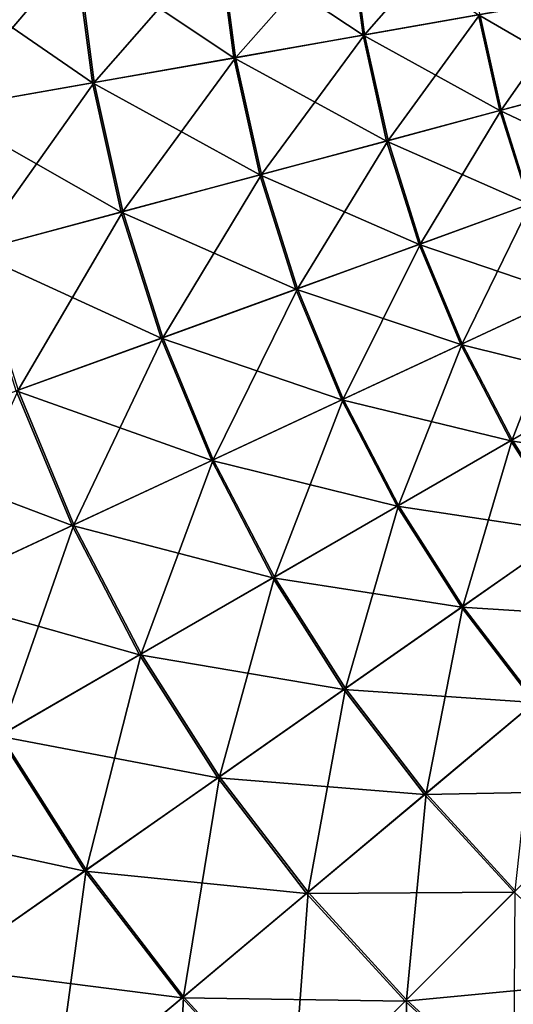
# Model space of a CAD drawing. Extents: x -551 to 551, y -297 to 194.
# Tile 11 of 163: x -502.001 to -501.371, y -197.513 to -196.256. Entities that reach past the tile are written whole.
import ezdxf

# ---------------------------------------------------------------- set-up
doc = ezdxf.new("R2010")
doc.units = 0
doc.header["$LTSCALE"] = 70.117983
doc.layers.add('140', color=7, linetype='CONTINUOUS')
doc.layers.add('146', color=7, linetype='CONTINUOUS')

msp = doc.modelspace()

# ---------------------------------------------------------------- linework, layer by layer
at = {"layer": '140', "color": 7, "linetype": 'CONTINUOUS'}
for points in [[(-501.5788, -196.1381, 45.9133), (-501.5608, -196.2752, 45.9133), (-501.4299, -196.1251, 45.7458), (-501.5788, -196.1381, 45.9133)], [(-501.4299, -196.1251, 45.7458), (-501.5608, -196.2752, 45.9133), (-501.4136, -196.2492, 45.7458), (-501.4299, -196.1251, 45.7458)], [(-501.7455, -196.1527, 46.063), (-501.7255, -196.3043, 46.063), (-501.5788, -196.1381, 45.9133), (-501.7455, -196.1527, 46.063)], [(-501.5788, -196.1381, 45.9133), (-501.7255, -196.3043, 46.063), (-501.5608, -196.2752, 45.9133), (-501.5788, -196.1381, 45.9133)], [(-501.9278, -196.1687, 46.193), (-501.9058, -196.336, 46.193), (-501.7455, -196.1527, 46.063), (-501.9278, -196.1687, 46.193)], [(-501.7455, -196.1527, 46.063), (-501.9058, -196.336, 46.193), (-501.7255, -196.3043, 46.063), (-501.7455, -196.1527, 46.063)], [(-502.1235, -196.1858, 46.3016), (-502.0992, -196.3702, 46.3016), (-501.9278, -196.1687, 46.193), (-502.1235, -196.1858, 46.3016)], [(-501.9278, -196.1687, 46.193), (-502.0992, -196.3702, 46.3016), (-501.9058, -196.336, 46.193), (-501.9278, -196.1687, 46.193)], [(-501.4136, -196.2492, 45.7458), (-501.3864, -196.3715, 45.7458), (-501.2858, -196.2267, 45.5625), (-501.4136, -196.2492, 45.7458)], [(-501.2858, -196.2267, 45.5625), (-501.3864, -196.3715, 45.7458), (-501.2611, -196.3379, 45.5625), (-501.2858, -196.2267, 45.5625)], [(-501.5608, -196.2752, 45.9133), (-501.5308, -196.4102, 45.9133), (-501.4136, -196.2492, 45.7458), (-501.5608, -196.2752, 45.9133)], [(-501.4136, -196.2492, 45.7458), (-501.5308, -196.4102, 45.9133), (-501.3864, -196.3715, 45.7458), (-501.4136, -196.2492, 45.7458)], [(-501.7255, -196.3043, 46.063), (-501.6924, -196.4535, 46.063), (-501.5608, -196.2752, 45.9133), (-501.7255, -196.3043, 46.063)], [(-501.5608, -196.2752, 45.9133), (-501.6924, -196.4535, 46.063), (-501.5308, -196.4102, 45.9133), (-501.5608, -196.2752, 45.9133)], [(-501.9058, -196.336, 46.193), (-501.8692, -196.5009, 46.193), (-501.7255, -196.3043, 46.063), (-501.9058, -196.336, 46.193)], [(-501.7255, -196.3043, 46.063), (-501.8692, -196.5009, 46.193), (-501.6924, -196.4535, 46.063), (-501.7255, -196.3043, 46.063)], [(-502.0992, -196.3702, 46.3016), (-502.059, -196.5517, 46.3016), (-501.9058, -196.336, 46.193), (-502.0992, -196.3702, 46.3016)], [(-501.9058, -196.336, 46.193), (-502.059, -196.5517, 46.3016), (-501.8692, -196.5009, 46.193), (-501.9058, -196.336, 46.193)], [(-501.3864, -196.3715, 45.7458), (-501.3488, -196.4909, 45.7458), (-501.2611, -196.3379, 45.5625), (-501.3864, -196.3715, 45.7458)], [(-501.5308, -196.4102, 45.9133), (-501.4893, -196.542, 45.9133), (-501.3864, -196.3715, 45.7458), (-501.5308, -196.4102, 45.9133)], [(-501.3864, -196.3715, 45.7458), (-501.4893, -196.542, 45.9133), (-501.3488, -196.4909, 45.7458), (-501.3864, -196.3715, 45.7458)], [(-501.6924, -196.4535, 46.063), (-501.6465, -196.5993, 46.063), (-501.5308, -196.4102, 45.9133), (-501.6924, -196.4535, 46.063)], [(-501.5308, -196.4102, 45.9133), (-501.6465, -196.5993, 46.063), (-501.4893, -196.542, 45.9133), (-501.5308, -196.4102, 45.9133)], [(-501.8692, -196.5009, 46.193), (-501.8185, -196.6619, 46.193), (-501.6924, -196.4535, 46.063), (-501.8692, -196.5009, 46.193)], [(-501.6924, -196.4535, 46.063), (-501.8185, -196.6619, 46.193), (-501.6465, -196.5993, 46.063), (-501.6924, -196.4535, 46.063)], [(-501.4893, -196.542, 45.9133), (-501.4363, -196.6698, 45.9133), (-501.3488, -196.4909, 45.7458), (-501.4893, -196.542, 45.9133)], [(-501.3488, -196.4909, 45.7458), (-501.4363, -196.6698, 45.9133), (-501.3009, -196.6066, 45.7458), (-501.3488, -196.4909, 45.7458)], [(-502.059, -196.5517, 46.3016), (-502.0031, -196.7291, 46.3016), (-501.8692, -196.5009, 46.193), (-502.059, -196.5517, 46.3016)], [(-501.8692, -196.5009, 46.193), (-502.0031, -196.7291, 46.3016), (-501.8185, -196.6619, 46.193), (-501.8692, -196.5009, 46.193)], [(-501.6465, -196.5993, 46.063), (-501.588, -196.7405, 46.063), (-501.4893, -196.542, 45.9133), (-501.6465, -196.5993, 46.063)], [(-501.4893, -196.542, 45.9133), (-501.588, -196.7405, 46.063), (-501.4363, -196.6698, 45.9133), (-501.4893, -196.542, 45.9133)], [(-501.8185, -196.6619, 46.193), (-501.7539, -196.8178, 46.193), (-501.6465, -196.5993, 46.063), (-501.8185, -196.6619, 46.193)], [(-501.6465, -196.5993, 46.063), (-501.7539, -196.8178, 46.193), (-501.588, -196.7405, 46.063), (-501.6465, -196.5993, 46.063)], [(-501.4363, -196.6698, 45.9133), (-501.3725, -196.7924, 45.9133), (-501.3009, -196.6066, 45.7458), (-501.4363, -196.6698, 45.9133)], [(-501.3009, -196.6066, 45.7458), (-501.3725, -196.7924, 45.9133), (-501.2431, -196.7177, 45.7458), (-501.3009, -196.6066, 45.7458)], [(-502.0031, -196.7291, 46.3016), (-501.9319, -196.9009, 46.3016), (-501.8185, -196.6619, 46.193), (-502.0031, -196.7291, 46.3016)], [(-501.8185, -196.6619, 46.193), (-501.9319, -196.9009, 46.3016), (-501.7539, -196.8178, 46.193), (-501.8185, -196.6619, 46.193)], [(-501.588, -196.7405, 46.063), (-501.5174, -196.8761, 46.063), (-501.4363, -196.6698, 45.9133), (-501.588, -196.7405, 46.063)], [(-501.4363, -196.6698, 45.9133), (-501.5174, -196.8761, 46.063), (-501.3725, -196.7924, 45.9133), (-501.4363, -196.6698, 45.9133)], [(-501.3725, -196.7924, 45.9133), (-501.2982, -196.909, 45.9133), (-501.2431, -196.7177, 45.7458), (-501.3725, -196.7924, 45.9133)], [(-502.0031, -196.7291, 46.3016), (-502.1199, -196.9885, 46.3876), (-501.9319, -196.9009, 46.3016), (-502.0031, -196.7291, 46.3016)], [(-501.7539, -196.8178, 46.193), (-501.6759, -196.9676, 46.193), (-501.588, -196.7405, 46.063), (-501.7539, -196.8178, 46.193)], [(-501.588, -196.7405, 46.063), (-501.6759, -196.9676, 46.193), (-501.5174, -196.8761, 46.063), (-501.588, -196.7405, 46.063)], [(-501.5174, -196.8761, 46.063), (-501.4353, -197.005, 46.063), (-501.3725, -196.7924, 45.9133), (-501.5174, -196.8761, 46.063)], [(-501.3725, -196.7924, 45.9133), (-501.4353, -197.005, 46.063), (-501.2982, -196.909, 45.9133), (-501.3725, -196.7924, 45.9133)], [(-501.9319, -196.9009, 46.3016), (-501.846, -197.0658, 46.3016), (-501.7539, -196.8178, 46.193), (-501.9319, -196.9009, 46.3016)], [(-501.7539, -196.8178, 46.193), (-501.846, -197.0658, 46.3016), (-501.6759, -196.9676, 46.193), (-501.7539, -196.8178, 46.193)], [(-501.6759, -196.9676, 46.193), (-501.5852, -197.11, 46.193), (-501.5174, -196.8761, 46.063), (-501.6759, -196.9676, 46.193)], [(-501.5174, -196.8761, 46.063), (-501.5852, -197.11, 46.193), (-501.4353, -197.005, 46.063), (-501.5174, -196.8761, 46.063)], [(-502.1199, -196.9885, 46.3876), (-502.0256, -197.1695, 46.3876), (-501.9319, -196.9009, 46.3016), (-502.1199, -196.9885, 46.3876)], [(-501.9319, -196.9009, 46.3016), (-502.0256, -197.1695, 46.3876), (-501.846, -197.0658, 46.3016), (-501.9319, -196.9009, 46.3016)], [(-501.4353, -197.005, 46.063), (-501.3422, -197.1263, 46.063), (-501.2982, -196.909, 45.9133), (-501.4353, -197.005, 46.063)], [(-501.846, -197.0658, 46.3016), (-501.7461, -197.2227, 46.3016), (-501.6759, -196.9676, 46.193), (-501.846, -197.0658, 46.3016)], [(-501.6759, -196.9676, 46.193), (-501.7461, -197.2227, 46.3016), (-501.5852, -197.11, 46.193), (-501.6759, -196.9676, 46.193)], [(-501.5852, -197.11, 46.193), (-501.4824, -197.2439, 46.193), (-501.4353, -197.005, 46.063), (-501.5852, -197.11, 46.193)], [(-501.4353, -197.005, 46.063), (-501.4824, -197.2439, 46.193), (-501.3422, -197.1263, 46.063), (-501.4353, -197.005, 46.063)], [(-502.0256, -197.1695, 46.3876), (-501.916, -197.3416, 46.3876), (-501.846, -197.0658, 46.3016), (-502.0256, -197.1695, 46.3876)], [(-501.846, -197.0658, 46.3016), (-501.916, -197.3416, 46.3876), (-501.7461, -197.2227, 46.3016), (-501.846, -197.0658, 46.3016)], [(-501.7461, -197.2227, 46.3016), (-501.6329, -197.3702, 46.3016), (-501.5852, -197.11, 46.193), (-501.7461, -197.2227, 46.3016)], [(-501.5852, -197.11, 46.193), (-501.6329, -197.3702, 46.3016), (-501.4824, -197.2439, 46.193), (-501.5852, -197.11, 46.193)], [(-501.4824, -197.2439, 46.193), (-501.3684, -197.3684, 46.193), (-501.3422, -197.1263, 46.063), (-501.4824, -197.2439, 46.193)], [(-502.0256, -197.1695, 46.3876), (-502.0927, -197.4653, 46.4498), (-501.916, -197.3416, 46.3876), (-502.0256, -197.1695, 46.3876)], [(-501.916, -197.3416, 46.3876), (-501.7918, -197.5035, 46.3876), (-501.7461, -197.2227, 46.3016), (-501.916, -197.3416, 46.3876)], [(-501.7461, -197.2227, 46.3016), (-501.7918, -197.5035, 46.3876), (-501.6329, -197.3702, 46.3016), (-501.7461, -197.2227, 46.3016)], [(-501.6329, -197.3702, 46.3016), (-501.5073, -197.5073, 46.3016), (-501.4824, -197.2439, 46.193), (-501.6329, -197.3702, 46.3016)], [(-501.4824, -197.2439, 46.193), (-501.5073, -197.5073, 46.3016), (-501.3684, -197.3684, 46.193), (-501.4824, -197.2439, 46.193)], [(-502.0927, -197.4653, 46.4498), (-501.957, -197.6422, 46.4498), (-501.916, -197.3416, 46.3876), (-502.0927, -197.4653, 46.4498)], [(-501.916, -197.3416, 46.3876), (-501.957, -197.6422, 46.4498), (-501.7918, -197.5035, 46.3876), (-501.916, -197.3416, 46.3876)], [(-501.7918, -197.5035, 46.3876), (-501.6539, -197.6539, 46.3876), (-501.6329, -197.3702, 46.3016), (-501.7918, -197.5035, 46.3876)], [(-501.6329, -197.3702, 46.3016), (-501.6539, -197.6539, 46.3876), (-501.5073, -197.5073, 46.3016), (-501.6329, -197.3702, 46.3016)], [(-501.5073, -197.5073, 46.3016), (-501.3702, -197.6329, 46.3016), (-501.3684, -197.3684, 46.193), (-501.5073, -197.5073, 46.3016)], [(-502.0927, -197.4653, 46.4498), (-502.1266, -197.7844, 46.4874), (-501.957, -197.6422, 46.4498), (-502.0927, -197.4653, 46.4498)], [(-501.957, -197.6422, 46.4498), (-501.8065, -197.8065, 46.4498), (-501.7918, -197.5035, 46.3876), (-501.957, -197.6422, 46.4498)], [(-501.7918, -197.5035, 46.3876), (-501.8065, -197.8065, 46.4498), (-501.6539, -197.6539, 46.3876), (-501.7918, -197.5035, 46.3876)], [(-501.6539, -197.6539, 46.3876), (-501.5035, -197.7918, 46.3876), (-501.5073, -197.5073, 46.3016), (-501.6539, -197.6539, 46.3876)], [(-501.5073, -197.5073, 46.3016), (-501.5035, -197.7918, 46.3876), (-501.3702, -197.6329, 46.3016), (-501.5073, -197.5073, 46.3016)]]:
    msp.add_3dface(points, dxfattribs=at)
at = {"layer": '146', "color": 7, "linetype": 'CONTINUOUS'}
for points in [[(-501.5807, -196.1383, 27.0848), (-501.5626, -196.2755, 27.0848), (-501.7476, -196.1529, 26.9354), (-501.5807, -196.1383, 27.0848)], [(-501.5807, -196.1383, 27.0848), (-501.4152, -196.2495, 27.2521), (-501.5626, -196.2755, 27.0848), (-501.5807, -196.1383, 27.0848)], [(-501.7476, -196.1529, 26.9354), (-501.7276, -196.3046, 26.9354), (-501.9301, -196.1689, 26.8056), (-501.7476, -196.1529, 26.9354)], [(-501.7476, -196.1529, 26.9354), (-501.5626, -196.2755, 27.0848), (-501.7276, -196.3046, 26.9354), (-501.7476, -196.1529, 26.9354)], [(-501.9301, -196.1689, 26.8056), (-501.908, -196.3364, 26.8056), (-502.1259, -196.186, 26.6972), (-501.9301, -196.1689, 26.8056)], [(-501.9301, -196.1689, 26.8056), (-501.7276, -196.3046, 26.9354), (-501.908, -196.3364, 26.8056), (-501.9301, -196.1689, 26.8056)], [(-502.1259, -196.186, 26.6972), (-501.908, -196.3364, 26.8056), (-502.1016, -196.3706, 26.6972), (-502.1259, -196.186, 26.6972)], [(-501.2872, -196.227, 27.4352), (-501.2625, -196.3383, 27.4352), (-501.4152, -196.2495, 27.2521), (-501.2872, -196.227, 27.4352)], [(-501.4152, -196.2495, 27.2521), (-501.3881, -196.3719, 27.2521), (-501.5626, -196.2755, 27.0848), (-501.4152, -196.2495, 27.2521)], [(-501.4152, -196.2495, 27.2521), (-501.2625, -196.3383, 27.4352), (-501.3881, -196.3719, 27.2521), (-501.4152, -196.2495, 27.2521)], [(-501.5626, -196.2755, 27.0848), (-501.5327, -196.4107, 27.0848), (-501.7276, -196.3046, 26.9354), (-501.5626, -196.2755, 27.0848)], [(-501.5626, -196.2755, 27.0848), (-501.3881, -196.3719, 27.2521), (-501.5327, -196.4107, 27.0848), (-501.5626, -196.2755, 27.0848)], [(-501.7276, -196.3046, 26.9354), (-501.6945, -196.454, 26.9354), (-501.908, -196.3364, 26.8056), (-501.7276, -196.3046, 26.9354)], [(-501.7276, -196.3046, 26.9354), (-501.5327, -196.4107, 27.0848), (-501.6945, -196.454, 26.9354), (-501.7276, -196.3046, 26.9354)], [(-501.908, -196.3364, 26.8056), (-501.8714, -196.5015, 26.8056), (-502.1016, -196.3706, 26.6972), (-501.908, -196.3364, 26.8056)], [(-501.908, -196.3364, 26.8056), (-501.6945, -196.454, 26.9354), (-501.8714, -196.5015, 26.8056), (-501.908, -196.3364, 26.8056)], [(-501.2625, -196.3383, 27.4352), (-501.2282, -196.447, 27.4352), (-501.3881, -196.3719, 27.2521), (-501.2625, -196.3383, 27.4352)], [(-502.1016, -196.3706, 26.6972), (-501.8714, -196.5015, 26.8056), (-502.0613, -196.5523, 26.6972), (-502.1016, -196.3706, 26.6972)], [(-501.3881, -196.3719, 27.2521), (-501.3504, -196.4915, 27.2521), (-501.5327, -196.4107, 27.0848), (-501.3881, -196.3719, 27.2521)], [(-501.3881, -196.3719, 27.2521), (-501.2282, -196.447, 27.4352), (-501.3504, -196.4915, 27.2521), (-501.3881, -196.3719, 27.2521)], [(-501.5327, -196.4107, 27.0848), (-501.491, -196.5427, 27.0848), (-501.6945, -196.454, 26.9354), (-501.5327, -196.4107, 27.0848)], [(-501.5327, -196.4107, 27.0848), (-501.3504, -196.4915, 27.2521), (-501.491, -196.5427, 27.0848), (-501.5327, -196.4107, 27.0848)], [(-501.6945, -196.454, 26.9354), (-501.6485, -196.6, 26.9354), (-501.8714, -196.5015, 26.8056), (-501.6945, -196.454, 26.9354)], [(-501.6945, -196.454, 26.9354), (-501.491, -196.5427, 27.0848), (-501.6485, -196.6, 26.9354), (-501.6945, -196.454, 26.9354)], [(-501.3504, -196.4915, 27.2521), (-501.3024, -196.6073, 27.2521), (-501.491, -196.5427, 27.0848), (-501.3504, -196.4915, 27.2521)], [(-501.8714, -196.5015, 26.8056), (-501.8206, -196.6626, 26.8056), (-502.0613, -196.5523, 26.6972), (-501.8714, -196.5015, 26.8056)], [(-501.8714, -196.5015, 26.8056), (-501.6485, -196.6, 26.9354), (-501.8206, -196.6626, 26.8056), (-501.8714, -196.5015, 26.8056)], [(-501.491, -196.5427, 27.0848), (-501.4381, -196.6706, 27.0848), (-501.6485, -196.6, 26.9354), (-501.491, -196.5427, 27.0848)], [(-501.491, -196.5427, 27.0848), (-501.3024, -196.6073, 27.2521), (-501.4381, -196.6706, 27.0848), (-501.491, -196.5427, 27.0848)], [(-502.0613, -196.5523, 26.6972), (-501.8206, -196.6626, 26.8056), (-502.0054, -196.7299, 26.6972), (-502.0613, -196.5523, 26.6972)], [(-501.6485, -196.6, 26.9354), (-501.5899, -196.7414, 26.9354), (-501.8206, -196.6626, 26.8056), (-501.6485, -196.6, 26.9354)], [(-501.6485, -196.6, 26.9354), (-501.4381, -196.6706, 27.0848), (-501.5899, -196.7414, 26.9354), (-501.6485, -196.6, 26.9354)], [(-501.3024, -196.6073, 27.2521), (-501.2445, -196.7185, 27.2521), (-501.4381, -196.6706, 27.0848), (-501.3024, -196.6073, 27.2521)], [(-501.8206, -196.6626, 26.8056), (-501.7559, -196.8188, 26.8056), (-502.0054, -196.7299, 26.6972), (-501.8206, -196.6626, 26.8056)], [(-501.8206, -196.6626, 26.8056), (-501.5899, -196.7414, 26.9354), (-501.7559, -196.8188, 26.8056), (-501.8206, -196.6626, 26.8056)], [(-501.4381, -196.6706, 27.0848), (-501.3742, -196.7934, 27.0848), (-501.5899, -196.7414, 26.9354), (-501.4381, -196.6706, 27.0848)], [(-501.4381, -196.6706, 27.0848), (-501.2445, -196.7185, 27.2521), (-501.3742, -196.7934, 27.0848), (-501.4381, -196.6706, 27.0848)], [(-501.2445, -196.7185, 27.2521), (-501.1772, -196.8243, 27.2521), (-501.3742, -196.7934, 27.0848), (-501.2445, -196.7185, 27.2521)], [(-502.0054, -196.7299, 26.6972), (-501.9341, -196.9019, 26.6972), (-502.2003, -196.8009, 26.6115), (-502.0054, -196.7299, 26.6972)], [(-502.0054, -196.7299, 26.6972), (-501.7559, -196.8188, 26.8056), (-501.9341, -196.9019, 26.6972), (-502.0054, -196.7299, 26.6972)], [(-501.5899, -196.7414, 26.9354), (-501.5192, -196.8771, 26.9354), (-501.7559, -196.8188, 26.8056), (-501.5899, -196.7414, 26.9354)], [(-501.5899, -196.7414, 26.9354), (-501.3742, -196.7934, 27.0848), (-501.5192, -196.8771, 26.9354), (-501.5899, -196.7414, 26.9354)], [(-502.2003, -196.8009, 26.6115), (-501.9341, -196.9019, 26.6972), (-502.1222, -196.9896, 26.6115), (-502.2003, -196.8009, 26.6115)], [(-501.3742, -196.7934, 27.0848), (-501.2998, -196.9101, 27.0848), (-501.5192, -196.8771, 26.9354), (-501.3742, -196.7934, 27.0848)], [(-501.3742, -196.7934, 27.0848), (-501.1772, -196.8243, 27.2521), (-501.2998, -196.9101, 27.0848), (-501.3742, -196.7934, 27.0848)], [(-501.7559, -196.8188, 26.8056), (-501.6779, -196.9687, 26.8056), (-501.9341, -196.9019, 26.6972), (-501.7559, -196.8188, 26.8056)], [(-501.7559, -196.8188, 26.8056), (-501.5192, -196.8771, 26.9354), (-501.6779, -196.9687, 26.8056), (-501.7559, -196.8188, 26.8056)], [(-501.5192, -196.8771, 26.9354), (-501.437, -197.0062, 26.9354), (-501.6779, -196.9687, 26.8056), (-501.5192, -196.8771, 26.9354)], [(-501.5192, -196.8771, 26.9354), (-501.2998, -196.9101, 27.0848), (-501.437, -197.0062, 26.9354), (-501.5192, -196.8771, 26.9354)], [(-501.9341, -196.9019, 26.6972), (-501.8481, -197.067, 26.6972), (-502.1222, -196.9896, 26.6115), (-501.9341, -196.9019, 26.6972)], [(-501.9341, -196.9019, 26.6972), (-501.6779, -196.9687, 26.8056), (-501.8481, -197.067, 26.6972), (-501.9341, -196.9019, 26.6972)], [(-501.2998, -196.9101, 27.0848), (-501.2155, -197.0199, 27.0848), (-501.437, -197.0062, 26.9354), (-501.2998, -196.9101, 27.0848)], [(-501.6779, -196.9687, 26.8056), (-501.5871, -197.1113, 26.8056), (-501.8481, -197.067, 26.6972), (-501.6779, -196.9687, 26.8056)], [(-501.6779, -196.9687, 26.8056), (-501.437, -197.0062, 26.9354), (-501.5871, -197.1113, 26.8056), (-501.6779, -196.9687, 26.8056)], [(-502.1222, -196.9896, 26.6115), (-501.8481, -197.067, 26.6972), (-502.0279, -197.1708, 26.6115), (-502.1222, -196.9896, 26.6115)], [(-501.437, -197.0062, 26.9354), (-501.3438, -197.1276, 26.9354), (-501.5871, -197.1113, 26.8056), (-501.437, -197.0062, 26.9354)], [(-501.437, -197.0062, 26.9354), (-501.2155, -197.0199, 27.0848), (-501.3438, -197.1276, 26.9354), (-501.437, -197.0062, 26.9354)], [(-501.8481, -197.067, 26.6972), (-501.7481, -197.224, 26.6972), (-502.0279, -197.1708, 26.6115), (-501.8481, -197.067, 26.6972)], [(-501.8481, -197.067, 26.6972), (-501.5871, -197.1113, 26.8056), (-501.7481, -197.224, 26.6972), (-501.8481, -197.067, 26.6972)], [(-501.5871, -197.1113, 26.8056), (-501.4842, -197.2454, 26.8056), (-501.7481, -197.224, 26.6972), (-501.5871, -197.1113, 26.8056)], [(-501.5871, -197.1113, 26.8056), (-501.3438, -197.1276, 26.9354), (-501.4842, -197.2454, 26.8056), (-501.5871, -197.1113, 26.8056)], [(-501.3438, -197.1276, 26.9354), (-501.2404, -197.2404, 26.9354), (-501.4842, -197.2454, 26.8056), (-501.3438, -197.1276, 26.9354)], [(-502.0279, -197.1708, 26.6115), (-501.9181, -197.3431, 26.6115), (-502.2147, -197.2787, 26.5496), (-502.0279, -197.1708, 26.6115)], [(-502.0279, -197.1708, 26.6115), (-501.7481, -197.224, 26.6972), (-501.9181, -197.3431, 26.6115), (-502.0279, -197.1708, 26.6115)], [(-501.7481, -197.224, 26.6972), (-501.6348, -197.3717, 26.6972), (-501.9181, -197.3431, 26.6115), (-501.7481, -197.224, 26.6972)], [(-501.7481, -197.224, 26.6972), (-501.4842, -197.2454, 26.8056), (-501.6348, -197.3717, 26.6972), (-501.7481, -197.224, 26.6972)], [(-501.4842, -197.2454, 26.8056), (-501.2404, -197.2404, 26.9354), (-501.37, -197.37, 26.8056), (-501.4842, -197.2454, 26.8056)], [(-501.4842, -197.2454, 26.8056), (-501.37, -197.37, 26.8056), (-501.6348, -197.3717, 26.6972), (-501.4842, -197.2454, 26.8056)], [(-502.2147, -197.2787, 26.5496), (-501.9181, -197.3431, 26.6115), (-502.0949, -197.4668, 26.5496), (-502.2147, -197.2787, 26.5496)], [(-501.9181, -197.3431, 26.6115), (-501.7937, -197.5051, 26.6115), (-502.0949, -197.4668, 26.5496), (-501.9181, -197.3431, 26.6115)], [(-501.9181, -197.3431, 26.6115), (-501.6348, -197.3717, 26.6972), (-501.7937, -197.5051, 26.6115), (-501.9181, -197.3431, 26.6115)], [(-501.6348, -197.3717, 26.6972), (-501.509, -197.509, 26.6972), (-501.7937, -197.5051, 26.6115), (-501.6348, -197.3717, 26.6972)], [(-501.6348, -197.3717, 26.6972), (-501.37, -197.37, 26.8056), (-501.509, -197.509, 26.6972), (-501.6348, -197.3717, 26.6972)], [(-501.37, -197.37, 26.8056), (-501.2454, -197.4842, 26.8056), (-501.509, -197.509, 26.6972), (-501.37, -197.37, 26.8056)], [(-502.0949, -197.4668, 26.5496), (-501.9591, -197.6438, 26.5496), (-502.2762, -197.5938, 26.5123), (-502.0949, -197.4668, 26.5496)], [(-502.0949, -197.4668, 26.5496), (-501.7937, -197.5051, 26.6115), (-501.9591, -197.6438, 26.5496), (-502.0949, -197.4668, 26.5496)], [(-501.509, -197.509, 26.6972), (-501.2454, -197.4842, 26.8056), (-501.3717, -197.6348, 26.6972), (-501.509, -197.509, 26.6972)], [(-501.2454, -197.4842, 26.8056), (-501.1113, -197.5871, 26.8056), (-501.3717, -197.6348, 26.6972), (-501.2454, -197.4842, 26.8056)], [(-501.7937, -197.5051, 26.6115), (-501.6557, -197.6557, 26.6115), (-501.9591, -197.6438, 26.5496), (-501.7937, -197.5051, 26.6115)], [(-501.7937, -197.5051, 26.6115), (-501.509, -197.509, 26.6972), (-501.6557, -197.6557, 26.6115), (-501.7937, -197.5051, 26.6115)], [(-501.509, -197.509, 26.6972), (-501.3717, -197.6348, 26.6972), (-501.6557, -197.6557, 26.6115), (-501.509, -197.509, 26.6972)]]:
    msp.add_3dface(points, dxfattribs=at)

doc.saveas('drawing.dxf')
